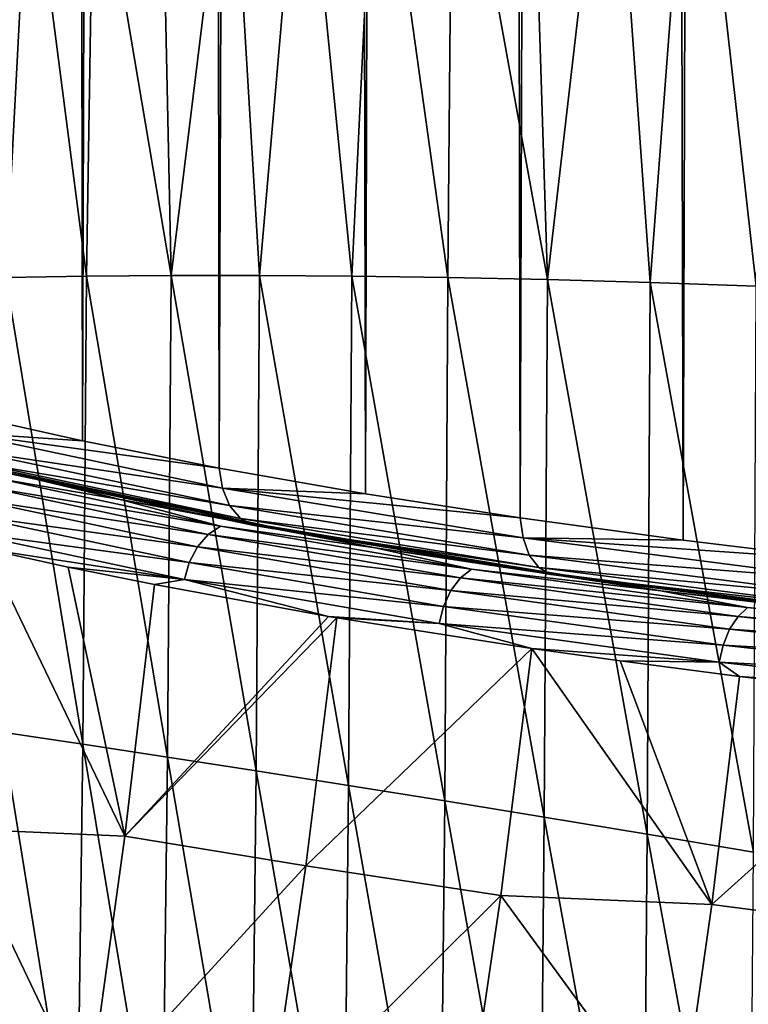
# Model space of a CAD drawing. Header units: metres. Extents: x -25 to 70, y -236 to 25.
# Tile 201 of 256: x -12.07 to -8.8, y -163.91 to -159.5. Entities that reach past the tile are written whole.
import ezdxf

# ---------------------------------------------------------------- set-up
doc = ezdxf.new("R2010")
doc.units = ezdxf.units.M
doc.layers.add('solid_10481002', color=7, linetype='CONTINUOUS')

msp = doc.modelspace()

# ---------------------------------------------------------------- linework, layer by layer
at = {"layer": 'solid_10481002'}
for points in [[(-12.354469, -161.257004, 332.308105), (-12.551207, -26.504114, 308.83017), (-12.005422, -26.632944, 308.099548)], [(-11.785632, -161.385101, 331.581696), (-12.354469, -161.257004, 332.308105), (-12.005422, -26.632944, 308.099548)], [(-11.785632, -161.385101, 331.581696), (-12.005422, -26.632944, 308.099548), (-11.415271, -26.755943, 307.401978)], [(-11.172903, -161.506897, 330.89093), (-11.785632, -161.385101, 331.581696), (-11.415271, -26.755943, 307.401978)], [(-11.172903, -161.506897, 330.89093), (-11.415271, -26.755943, 307.401978), (-10.783355, -26.872507, 306.740906)], [(-10.518507, -161.621948, 330.238434), (-11.172903, -161.506897, 330.89093), (-10.783355, -26.872507, 306.740906)], [(-10.518507, -161.621948, 330.238434), (-10.783355, -26.872507, 306.740906), (-10.112622, -26.98214, 306.119171)], [(-9.824687, -161.729889, 329.626221), (-10.518507, -161.621948, 330.238434), (-10.112622, -26.98214, 306.119171)], [(-9.824687, -161.729889, 329.626221), (-10.112622, -26.98214, 306.119171), (-9.405321, -27.084513, 305.538574)], [(-9.094374, -161.830276, 329.056946), (-9.824687, -161.729889, 329.626221), (-9.405321, -27.084513, 305.538574)], [(-9.094374, -161.830276, 329.056946), (-9.405321, -27.084513, 305.538574), (-8.663399, -27.179319, 305.000885)], [(-8.33024, -161.922699, 328.532806), (-9.094374, -161.830276, 329.056946), (-8.663399, -27.179319, 305.000885)], [(-8.675513, -158.107788, 353.603424), (-9.05138, -158.154373, 353.339752), (-8.767392, -160.690842, 354.030151)], [(-9.05138, -158.154373, 353.339752), (-9.418952, -158.202911, 353.065033), (-9.242383, -160.674545, 353.673584)], [(-9.05138, -158.154373, 353.339752), (-9.242383, -160.674545, 353.673584), (-8.767392, -160.690842, 354.030151)], [(-9.418952, -158.202911, 353.065033), (-9.777934, -158.253342, 352.77951), (-9.703156, -160.661697, 353.299866)], [(-9.418952, -158.202911, 353.065033), (-9.703156, -160.661697, 353.299866), (-9.242383, -160.674545, 353.673584)], [(-9.777934, -158.253342, 352.77951), (-10.128046, -158.305649, 352.483398), (-9.703156, -160.661697, 353.299866)], [(-10.128046, -158.305649, 352.483398), (-10.468997, -158.359787, 352.176941), (-10.148959, -160.652237, 352.909729)], [(-10.128046, -158.305649, 352.483398), (-10.148959, -160.652237, 352.909729), (-9.703156, -160.661697, 353.299866)], [(-10.468997, -158.359787, 352.176941), (-10.800459, -158.415695, 351.860382), (-10.579044, -160.646072, 352.504028)], [(-10.468997, -158.359787, 352.176941), (-10.579044, -160.646072, 352.504028), (-10.148959, -160.652237, 352.909729)], [(-10.800459, -158.415695, 351.860382), (-11.122074, -158.473328, 351.534119), (-10.992661, -160.643143, 352.083527)], [(-10.800459, -158.415695, 351.860382), (-10.992661, -160.643143, 352.083527), (-10.579044, -160.646072, 352.504028)], [(-11.122074, -158.473328, 351.534119), (-11.433509, -158.532608, 351.198425), (-11.389114, -160.643372, 351.649078)], [(-11.122074, -158.473328, 351.534119), (-11.389114, -160.643372, 351.649078), (-10.992661, -160.643143, 352.083527)], [(-11.433509, -158.532608, 351.198425), (-11.734481, -158.593491, 350.853638), (-11.389114, -160.643372, 351.649078)], [(-11.734481, -158.593491, 350.853638), (-12.024738, -158.65593, 350.500061), (-11.767928, -160.646667, 351.201599)], [(-11.734481, -158.593491, 350.853638), (-11.767928, -160.646667, 351.201599), (-11.389114, -160.643372, 351.649078)], [(-12.024738, -158.65593, 350.500061), (-12.304043, -158.719879, 350.13797), (-12.12868, -160.652954, 350.742004)], [(-12.024738, -158.65593, 350.500061), (-12.12868, -160.652954, 350.742004), (-11.767928, -160.646667, 351.201599)], [(-11.784611, -162.744553, 351.578339), (-12.12868, -160.652954, 350.742004), (-12.146028, -162.690155, 351.106079)], [(-11.784611, -162.744553, 351.578339), (-11.767928, -160.646667, 351.201599), (-12.12868, -160.652954, 350.742004)], [(-11.405151, -162.802582, 352.038605), (-11.767928, -160.646667, 351.201599), (-11.784611, -162.744553, 351.578339)], [(-11.405151, -162.802582, 352.038605), (-11.389114, -160.643372, 351.649078), (-11.767928, -160.646667, 351.201599)], [(-11.008067, -162.864243, 352.485931), (-11.389114, -160.643372, 351.649078), (-11.405151, -162.802582, 352.038605)], [(-11.008067, -162.864243, 352.485931), (-10.992661, -160.643143, 352.083527), (-11.389114, -160.643372, 351.649078)], [(-10.59383, -162.929581, 352.919373), (-10.992661, -160.643143, 352.083527), (-11.008067, -162.864243, 352.485931)], [(-10.59383, -162.929581, 352.919373), (-10.579044, -160.646072, 352.504028), (-10.992661, -160.643143, 352.083527)], [(-10.163136, -162.998611, 353.338135), (-10.579044, -160.646072, 352.504028), (-10.59383, -162.929581, 352.919373)], [(-10.163136, -162.998611, 353.338135), (-10.148959, -160.652237, 352.909729), (-10.579044, -160.646072, 352.504028)], [(-9.716732, -163.07135, 353.741364), (-10.148959, -160.652237, 352.909729), (-10.163136, -162.998611, 353.338135)], [(-9.716732, -163.07135, 353.741364), (-9.703156, -160.661697, 353.299866), (-10.148959, -160.652237, 352.909729)], [(-9.255368, -163.147842, 354.128235), (-9.703156, -160.661697, 353.299866), (-9.716732, -163.07135, 353.741364)], [(-9.255368, -163.147842, 354.128235), (-9.242383, -160.674545, 353.673584), (-9.703156, -160.661697, 353.299866)], [(-8.779791, -163.228088, 354.497925), (-9.242383, -160.674545, 353.673584), (-9.255368, -163.147842, 354.128235)], [(-8.779791, -163.228088, 354.497925), (-8.767392, -160.690842, 354.030151), (-9.242383, -160.674545, 353.673584)], [(-12.338422, -161.347794, 332.327057), (-12.354469, -161.257004, 332.308105), (-11.785632, -161.385101, 331.581696)], [(-12.338422, -161.347794, 332.327057), (-11.785632, -161.385101, 331.581696), (-11.172903, -161.506897, 330.89093)], [(-11.158031, -161.597229, 330.912506), (-12.338422, -161.347794, 332.327057), (-11.172903, -161.506897, 330.89093)], [(-12.303865, -161.425888, 332.366241), (-12.338422, -161.347794, 332.327057), (-11.158031, -161.597229, 330.912506)], [(-11.616477, -161.64798, 331.81839), (-12.609101, -161.410019, 333.167969), (-12.109672, -161.522324, 332.531036)], [(-12.167377, -161.553604, 332.405701), (-12.609101, -161.410019, 333.167969), (-11.616477, -161.64798, 331.81839)], [(-11.126781, -161.674606, 330.955658), (-12.303865, -161.425888, 332.366241), (-11.158031, -161.597229, 330.912506)], [(-12.250036, -161.484512, 332.416168), (-12.303865, -161.425888, 332.366241), (-11.126781, -161.674606, 330.955658)], [(-11.0781, -161.732147, 331.011749), (-12.182212, -161.517929, 332.471954), (-12.250036, -161.484512, 332.416168)], [(-11.0781, -161.732147, 331.011749), (-12.250036, -161.484512, 332.416168), (-11.126781, -161.674606, 330.955658)], [(-11.158031, -161.597229, 330.912506), (-11.172903, -161.506897, 330.89093), (-10.518507, -161.621948, 330.238434)], [(-12.226736, -161.589844, 332.368195), (-12.167377, -161.553604, 332.405701), (-11.167662, -161.766983, 331.195557)], [(-10.952479, -161.766998, 331.143433), (-12.182212, -161.517929, 332.471954), (-11.016765, -161.764191, 331.075317)], [(-11.0781, -161.732147, 331.011749), (-11.016765, -161.764191, 331.075317), (-12.182212, -161.517929, 332.471954)], [(-10.952479, -161.766998, 331.143433), (-12.109672, -161.522324, 332.531036), (-12.182212, -161.517929, 332.471954)], [(-11.167662, -161.766983, 331.195557), (-12.167377, -161.553604, 332.405701), (-11.616477, -161.64798, 331.81839)], [(-11.616477, -161.64798, 331.81839), (-12.109672, -161.522324, 332.531036), (-10.952479, -161.766998, 331.143433)], [(-12.226736, -161.589844, 332.368195), (-11.222079, -161.804291, 331.152069), (-12.279586, -161.645218, 332.338867)], [(-12.226736, -161.589844, 332.368195), (-11.167662, -161.766983, 331.195557), (-11.222079, -161.804291, 331.152069)], [(-11.158031, -161.597229, 330.912506), (-10.518507, -161.621948, 330.238434), (-9.824687, -161.729889, 329.626221)], [(-9.811781, -161.819748, 329.650482), (-11.158031, -161.597229, 330.912506), (-9.824687, -161.729889, 329.626221)], [(-11.126781, -161.674606, 330.955658), (-11.158031, -161.597229, 330.912506), (-9.811781, -161.819748, 329.650482)], [(-12.279586, -161.645218, 332.338867), (-11.270529, -161.860596, 331.117401), (-12.319645, -161.714584, 332.321442)], [(-11.222079, -161.804291, 331.152069), (-11.270529, -161.860596, 331.117401), (-12.279586, -161.645218, 332.338867)], [(-10.473975, -161.864685, 330.589447), (-11.616477, -161.64798, 331.81839), (-10.952479, -161.766998, 331.143433)], [(-11.167662, -161.766983, 331.195557), (-11.616477, -161.64798, 331.81839), (-10.473975, -161.864685, 330.589447)], [(-9.784299, -161.896515, 329.697174), (-11.126781, -161.674606, 330.955658), (-9.811781, -161.819748, 329.650482)], [(-11.0781, -161.732147, 331.011749), (-11.126781, -161.674606, 330.955658), (-9.784299, -161.896515, 329.697174)], [(-12.319645, -161.714584, 332.321442), (-11.307253, -161.930664, 331.095978), (-12.343348, -161.789825, 332.3172)], [(-11.270529, -161.860596, 331.117401), (-11.307253, -161.930664, 331.095978), (-12.319645, -161.714584, 332.321442)], [(-9.74149, -161.953079, 329.758759), (-11.016765, -161.764191, 331.075317), (-11.0781, -161.732147, 331.011749)], [(-9.74149, -161.953079, 329.758759), (-11.0781, -161.732147, 331.011749), (-9.784299, -161.896515, 329.697174)], [(-9.811781, -161.819748, 329.650482), (-9.824687, -161.729889, 329.626221), (-9.094374, -161.830276, 329.056946)], [(-11.222079, -161.804291, 331.152069), (-11.167662, -161.766983, 331.195557), (-10.042891, -161.960663, 330.097168)], [(-10.042891, -161.960663, 330.097168), (-11.167662, -161.766983, 331.195557), (-10.473975, -161.864685, 330.589447)], [(-9.631191, -161.985535, 329.904053), (-11.016765, -161.764191, 331.075317), (-9.687553, -161.983902, 329.829254)], [(-9.74149, -161.953079, 329.758759), (-9.687553, -161.983902, 329.829254), (-11.016765, -161.764191, 331.075317)], [(-9.631191, -161.985535, 329.904053), (-10.952479, -161.766998, 331.143433), (-11.016765, -161.764191, 331.075317)], [(-10.473975, -161.864685, 330.589447), (-10.952479, -161.766998, 331.143433), (-9.631191, -161.985535, 329.904053)], [(-12.343348, -161.789825, 332.3172), (-11.328982, -162.006332, 331.089325), (-12.215398, -161.870102, 332.141907)], [(-11.307253, -161.930664, 331.095978), (-11.328982, -162.006332, 331.089325), (-12.343348, -161.789825, 332.3172)], [(-11.222079, -161.804291, 331.152069), (-10.09175, -161.998917, 330.048248), (-11.270529, -161.860596, 331.117401)], [(-11.222079, -161.804291, 331.152069), (-10.042891, -161.960663, 330.097168), (-10.09175, -161.998917, 330.048248)], [(-9.811781, -161.819748, 329.650482), (-9.094374, -161.830276, 329.056946), (-8.33024, -161.922699, 328.532806)], [(-8.319859, -162.012115, 328.55954), (-9.811781, -161.819748, 329.650482), (-8.33024, -161.922699, 328.532806)], [(-9.784299, -161.896515, 329.697174), (-9.811781, -161.819748, 329.650482), (-8.319859, -162.012115, 328.55954)], [(-11.270529, -161.860596, 331.117401), (-10.135251, -162.056076, 330.008759), (-11.307253, -161.930664, 331.095978)], [(-10.09175, -161.998917, 330.048248), (-10.135251, -162.056076, 330.008759), (-11.270529, -161.860596, 331.117401)], [(-9.195056, -162.05748, 329.496002), (-10.473975, -161.864685, 330.589447), (-9.631191, -161.985535, 329.904053)], [(-10.042891, -161.960663, 330.097168), (-10.473975, -161.864685, 330.589447), (-9.195056, -162.05748, 329.496002)], [(-12.349869, -163.124298, 332.325928), (-12.215398, -161.870102, 332.141907), (-11.595964, -163.156967, 331.402008)], [(-12.215398, -161.870102, 332.141907), (-11.84939, -161.950531, 331.681549), (-11.595964, -163.156967, 331.402008)], [(-11.328982, -162.006332, 331.089325), (-11.84939, -161.950531, 331.681549), (-12.215398, -161.870102, 332.141907)], [(-8.296554, -162.088348, 328.609283), (-9.784299, -161.896515, 329.697174), (-8.319859, -162.012115, 328.55954)], [(-9.74149, -161.953079, 329.758759), (-9.784299, -161.896515, 329.697174), (-8.296554, -162.088348, 328.609283)], [(-11.84939, -161.950531, 331.681549), (-11.463784, -162.029053, 331.23407), (-11.595964, -163.156967, 331.402008)], [(-11.328982, -162.006332, 331.089325), (-11.463784, -162.029053, 331.23407), (-11.84939, -161.950531, 331.681549)], [(-11.307253, -161.930664, 331.095978), (-10.168224, -162.126801, 329.983643), (-11.328982, -162.006332, 331.089325)], [(-10.135251, -162.056076, 330.008759), (-10.168224, -162.126801, 329.983643), (-11.307253, -161.930664, 331.095978)], [(-8.260252, -162.144073, 328.675629), (-9.687553, -161.983902, 329.829254), (-9.74149, -161.953079, 329.758759)], [(-8.260252, -162.144073, 328.675629), (-9.74149, -161.953079, 329.758759), (-8.296554, -162.088348, 328.609283)], [(-10.09175, -161.998917, 330.048248), (-8.848795, -162.17157, 329.069092), (-10.135251, -162.056076, 330.008759)], [(-10.09175, -161.998917, 330.048248), (-10.042891, -161.960663, 330.097168), (-8.806031, -162.132462, 329.122833)], [(-10.09175, -161.998917, 330.048248), (-8.806031, -162.132462, 329.122833), (-8.848795, -162.17157, 329.069092)], [(-8.806031, -162.132462, 329.122833), (-10.042891, -161.960663, 330.097168), (-9.195056, -162.05748, 329.496002)], [(-8.167726, -162.174332, 328.833282), (-9.687553, -161.983902, 329.829254), (-8.214514, -162.173828, 328.752136)], [(-8.260252, -162.144073, 328.675629), (-8.214514, -162.173828, 328.752136), (-9.687553, -161.983902, 329.829254)], [(-8.167726, -162.174332, 328.833282), (-9.631191, -161.985535, 329.904053), (-9.687553, -161.983902, 329.829254)], [(-9.195056, -162.05748, 329.496002), (-9.631191, -161.985535, 329.904053), (-8.167726, -162.174332, 328.833282)], [(-11.595964, -163.156967, 331.402008), (-11.463784, -162.029053, 331.23407), (-10.682986, -162.171692, 330.426727)], [(-11.328982, -162.006332, 331.089325), (-10.682986, -162.171692, 330.426727), (-11.463784, -162.029053, 331.23407)], [(-11.328982, -162.006332, 331.089325), (-10.187735, -162.20285, 329.974823), (-10.682986, -162.171692, 330.426727)], [(-10.168224, -162.126801, 329.983643), (-10.187735, -162.20285, 329.974823), (-11.328982, -162.006332, 331.089325)], [(-10.135251, -162.056076, 330.008759), (-8.886869, -162.229477, 329.02533), (-10.168224, -162.126801, 329.983643)], [(-8.848795, -162.17157, 329.069092), (-8.886869, -162.229477, 329.02533), (-10.135251, -162.056076, 330.008759)], [(-7.792635, -162.224289, 328.549988), (-9.195056, -162.05748, 329.496002), (-8.167726, -162.174332, 328.833282)], [(-8.806031, -162.132462, 329.122833), (-9.195056, -162.05748, 329.496002), (-7.792635, -162.224289, 328.549988)], [(-10.168224, -162.126801, 329.983643), (-8.91573, -162.300766, 328.996979), (-10.187735, -162.20285, 329.974823)], [(-8.886869, -162.229477, 329.02533), (-8.91573, -162.300766, 328.996979), (-10.168224, -162.126801, 329.983643)], [(-8.848795, -162.17157, 329.069092), (-8.806031, -162.132462, 329.122833), (-7.471525, -162.280548, 328.283051)], [(-7.471525, -162.280548, 328.283051), (-8.806031, -162.132462, 329.122833), (-7.792635, -162.224289, 328.549988)], [(-11.595964, -163.156967, 331.402008), (-10.682986, -162.171692, 330.426727), (-10.646889, -162.177826, 330.392212)], [(-11.595964, -163.156967, 331.402008), (-10.646889, -162.177826, 330.392212), (-10.785481, -163.289719, 330.560455)], [(-10.785481, -163.289719, 330.560455), (-10.646889, -162.177826, 330.392212), (-9.77251, -162.315399, 329.621674)], [(-10.187735, -162.20285, 329.974823), (-10.646889, -162.177826, 330.392212), (-10.682986, -162.171692, 330.426727)], [(-10.187735, -162.20285, 329.974823), (-9.77251, -162.315399, 329.621674), (-10.646889, -162.177826, 330.392212)], [(-8.848795, -162.17157, 329.069092), (-7.507746, -162.320374, 328.225189), (-8.886869, -162.229477, 329.02533)], [(-8.848795, -162.17157, 329.069092), (-7.471525, -162.280548, 328.283051), (-7.507746, -162.320374, 328.225189)], [(-10.187735, -162.20285, 329.974823), (-8.932805, -162.377167, 328.986267), (-9.77251, -162.315399, 329.621674)], [(-8.91573, -162.300766, 328.996979), (-8.932805, -162.377167, 328.986267), (-10.187735, -162.20285, 329.974823)], [(-8.886869, -162.229477, 329.02533), (-7.539995, -162.378937, 328.177765), (-8.91573, -162.300766, 328.996979)], [(-7.507746, -162.320374, 328.225189), (-7.539995, -162.378937, 328.177765), (-8.886869, -162.229477, 329.02533)], [(-8.91573, -162.300766, 328.996979), (-7.564439, -162.450714, 328.146637), (-8.932805, -162.377167, 328.986267)], [(-7.539995, -162.378937, 328.177765), (-7.564439, -162.450714, 328.146637), (-8.91573, -162.300766, 328.996979)], [(-10.785481, -163.289719, 330.560455), (-9.77251, -162.315399, 329.621674), (-9.911308, -163.422867, 329.790436)], [(-9.911308, -163.422867, 329.790436), (-9.77251, -162.315399, 329.621674), (-8.965518, -163.463196, 329.080688)], [(-9.77251, -162.315399, 329.621674), (-9.377409, -162.371368, 329.310669), (-8.965518, -163.463196, 329.080688)], [(-8.932805, -162.377167, 328.986267), (-9.377409, -162.371368, 329.310669), (-9.77251, -162.315399, 329.621674)], [(-9.377409, -162.371368, 329.310669), (-8.842179, -162.441696, 328.921814), (-8.965518, -163.463196, 329.080688)], [(-8.932805, -162.377167, 328.986267), (-8.842179, -162.441696, 328.921814), (-9.377409, -162.371368, 329.310669)], [(-8.932805, -162.377167, 328.986267), (-7.578903, -162.52739, 328.134247), (-8.842179, -162.441696, 328.921814)], [(-7.564439, -162.450714, 328.146637), (-7.578903, -162.52739, 328.134247), (-8.932805, -162.377167, 328.986267)], [(-8.965518, -163.463196, 329.080688), (-8.842179, -162.441696, 328.921814), (-7.946791, -162.546539, 328.346191)], [(-7.578903, -162.52739, 328.134247), (-7.946791, -162.546539, 328.346191), (-8.842179, -162.441696, 328.921814)], [(-8.965518, -163.463196, 329.080688), (-7.946791, -162.546539, 328.346191), (-7.977593, -163.591232, 328.459351)], [(-12.146028, -162.690155, 351.106079), (-12.172812, -164.655716, 351.443573), (-11.810537, -164.764755, 351.927551)], [(-11.784611, -162.744553, 351.578339), (-12.146028, -162.690155, 351.106079), (-11.810537, -164.764755, 351.927551)], [(-11.784611, -162.744553, 351.578339), (-11.810537, -164.764755, 351.927551), (-11.430219, -164.87793, 352.399597)], [(-11.405151, -162.802582, 352.038605), (-11.784611, -162.744553, 351.578339), (-11.430219, -164.87793, 352.399597)], [(-11.405151, -162.802582, 352.038605), (-11.430219, -164.87793, 352.399597), (-11.03227, -164.995209, 352.858795)], [(-11.008067, -162.864243, 352.485931), (-11.405151, -162.802582, 352.038605), (-11.03227, -164.995209, 352.858795)], [(-11.008067, -162.864243, 352.485931), (-11.03227, -164.995209, 352.858795), (-10.617164, -165.116577, 353.304199)], [(-10.59383, -162.929581, 352.919373), (-11.008067, -162.864243, 352.485931), (-10.617164, -165.116577, 353.304199)], [(-10.59383, -162.929581, 352.919373), (-10.617164, -165.116577, 353.304199), (-10.18559, -165.242004, 353.734924)], [(-10.163136, -162.998611, 353.338135), (-10.59383, -162.929581, 352.919373), (-10.18559, -165.242004, 353.734924)], [(-10.163136, -162.998611, 353.338135), (-10.18559, -165.242004, 353.734924), (-9.738295, -165.371475, 354.150116)], [(-9.716732, -163.07135, 353.741364), (-10.163136, -162.998611, 353.338135), (-9.738295, -165.371475, 354.150116)], [(-9.716732, -163.07135, 353.741364), (-9.738295, -165.371475, 354.150116), (-9.276028, -165.504944, 354.549011)], [(-9.255368, -163.147842, 354.128235), (-9.716732, -163.07135, 353.741364), (-9.276028, -165.504944, 354.549011)], [(-12.523137, -164.468964, 332.488037), (-12.349869, -163.124298, 332.325928), (-11.761532, -164.356384, 331.552032)], [(-12.349869, -163.124298, 332.325928), (-11.595964, -163.156967, 331.402008), (-11.761532, -164.356384, 331.552032)], [(-9.255368, -163.147842, 354.128235), (-9.276028, -165.504944, 354.549011), (-8.799536, -165.642395, 354.930695)], [(-8.779791, -163.228088, 354.497925), (-9.255368, -163.147842, 354.128235), (-8.799536, -165.642395, 354.930695)], [(-11.761532, -164.356384, 331.552032), (-11.595964, -163.156967, 331.402008), (-10.785481, -163.289719, 330.560455)], [(-11.761532, -164.356384, 331.552032), (-10.785481, -163.289719, 330.560455), (-10.95585, -164.463074, 330.709534)], [(-10.95585, -164.463074, 330.709534), (-10.785481, -163.289719, 330.560455), (-9.911308, -163.422867, 329.790436)], [(-10.95585, -164.463074, 330.709534), (-9.911308, -163.422867, 329.790436), (-10.081947, -164.578934, 329.940216)], [(-10.081947, -164.578934, 329.940216), (-9.911308, -163.422867, 329.790436), (-9.114943, -164.512604, 329.222839)], [(-9.911308, -163.422867, 329.790436), (-8.965518, -163.463196, 329.080688), (-9.114943, -164.512604, 329.222839)], [(-9.114943, -164.512604, 329.222839), (-8.965518, -163.463196, 329.080688), (-7.977593, -163.591232, 328.459351)], [(-9.114943, -164.512604, 329.222839), (-7.977593, -163.591232, 328.459351), (-8.11782, -164.637573, 328.604309)]]:
    msp.add_3dface(points, dxfattribs=at)

doc.saveas('drawing.dxf')
